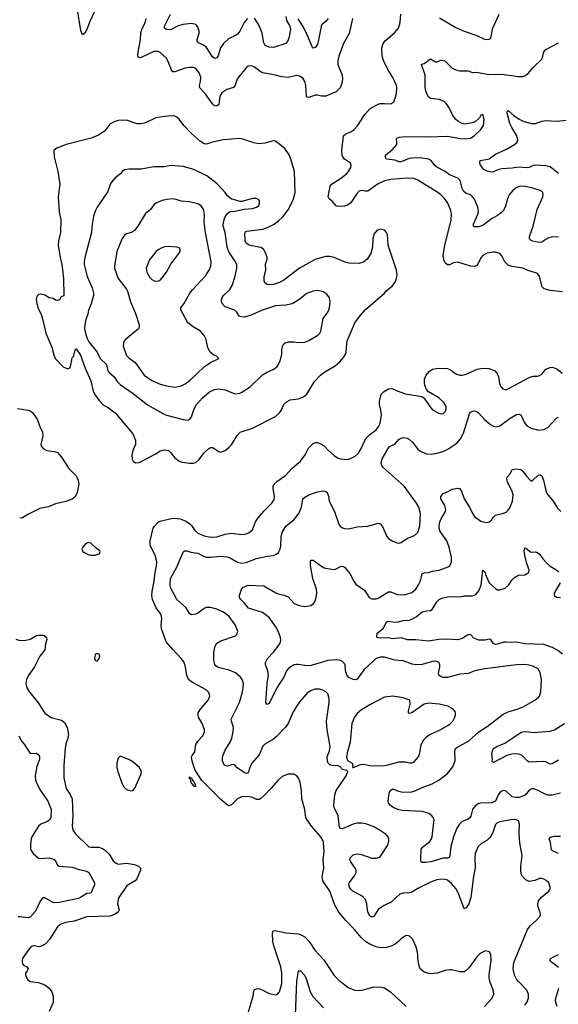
# Model space of a CAD drawing. Header units: inches. Extents: x 1934316 to 2140091, y 524953 to 667329.
# Tile 44 of 256: x 1992690 to 1997829, y 537752 to 547138. Entities that reach past the tile are written whole.
import ezdxf

# ---------------------------------------------------------------- set-up
doc = ezdxf.new("R2010")
doc.units = ezdxf.units.IN
doc.header["$MEASUREMENT"] = 0
doc.layers.add('B9593', color=7, linetype='Continuous')
doc.layers.add('B9594', color=7, linetype='Continuous')

msp = doc.modelspace()

# ---------------------------------------------------------------- linework, layer by layer
at = {"layer": 'B9593', "color": 5}
for points, elevation in [([(1992849.5, 540000), (1992843.1, 539970), (1992838.3, 539930), (1992840.9, 539890), (1992856, 539850), (1992890, 539790.5), (1992958, 539690), (1992988.8, 539610), (1992988, 539532), (1992976.5, 539510), (1992950, 539492.1), (1992892.7, 539470), (1992870, 539451.1), (1992806.7, 539350), (1992798.7, 539330), (1992792.1, 539272.1), (1992793.5, 539233.5), (1992798.5, 539218.6), (1992817.1, 539190), (1992870, 539144.9), (1992890, 539142), (1992970, 539147.9), (1993015.9, 539135.9), (1993027.3, 539127.3), (1993050, 539079.1), (1993068.1, 539068.1), (1993190, 539059.6), (1993256.5, 539036.5), (1993330, 539022.6), (1993350.3, 539010), (1993402.4, 538910), (1993404.4, 538890), (1993370, 538812.7), (1993330, 538809.5), (1993270.7, 538770), (1993250, 538761.1), (1993050, 538718.4), (1993010, 538723.8), (1992930, 538768.2), (1992910, 538767.3), (1992890, 538742), (1992840, 538640), (1992794.2, 538585.8), (1992770, 538576.4), (1992690, 538587.2), (1992674.3, 538585.7)], 260), ([(1993110.5, 540000), (1993111.4, 539911.4), (1993133.4, 539810), (1993172.7, 539752.7), (1993190.3, 539709.6), (1993197.4, 539550), (1993190.3, 539450.3), (1993196.7, 539416.7), (1993220.5, 539380.5), (1993350, 539254), (1993370, 539248.8), (1993444.7, 539250), (1993478.5, 539238.5), (1993510, 539218.4), (1993544.3, 539184.3), (1993580.7, 539120.7), (1993610, 539096.5), (1993630, 539089.2), (1993710, 539096.3), (1993786.3, 539086.3), (1993823.8, 539070), (1993842, 539050), (1993843.7, 539030), (1993809, 538950), (1993791.4, 538928.6), (1993730, 538895.8), (1993710, 538877.2), (1993636.9, 538770), (1993629, 538750), (1993623.6, 538710), (1993638.9, 538650), (1993630.2, 538629.8), (1993593.1, 538606.9), (1993550, 538592), (1993330, 538585), (1993210, 538543.8), (1993129.3, 538530.7), (1993082.9, 538517.1), (1993049.2, 538490.8), (1992972.9, 538370), (1992934.2, 538325.8), (1992890, 538302.6), (1992870, 538301.3), (1992830, 538309.6), (1992810, 538307.3), (1992790, 538291.8), (1992770, 538267.3), (1992717.6, 538190), (1992712.2, 538170), (1992712.2, 538150), (1992717.4, 538137.4), (1992726.5, 538126.5), (1992757.3, 538110), (1992770.5, 538090), (1992762.4, 538070), (1992746.4, 538050), (1992743.8, 538030), (1992764, 537990), (1992790.4, 537970.4), (1992870, 537960.3), (1992930, 537937.4), (1992970, 537907), (1992996.5, 537870), (1993009.1, 537829.1), (1993009.1, 537770.9), (1992970, 537685.2)], 280), ([(1993618.6, 540000), (1993624.9, 539970), (1993660.3, 539870), (1993680.5, 539830), (1993710, 539799.1), (1993750, 539787.3), (1993770, 539790.8), (1993790, 539811.3), (1993849.4, 539950), (1993852.7, 539970), (1993837.7, 540000)], 320), ([(1997125.7, 537730), (1997197.4, 537810), (1997212.6, 537850), (1997205.7, 537890), (1997175.6, 537970), (1997168.5, 538010), (1997167.5, 538032.5), (1997187.6, 538170), (1997184.1, 538224.1), (1997171.8, 538251.8), (1997130, 538261.2), (1997083.4, 538236.6), (1997050, 538204), (1996976.7, 538103.3), (1996950, 538075.1), (1996930, 538062.9), (1996890, 538060.7), (1996810, 538080.7), (1996790, 538080.7), (1996750, 538074), (1996672.3, 538047.7), (1996610, 538043.6), (1996550, 538059.5), (1996511.7, 538091.7), (1996498, 538130), (1996488.9, 538191.1), (1996488.4, 538228.4), (1996475.3, 538290), (1996438, 538378), (1996410, 538402), (1996390, 538408.7), (1996370, 538404), (1996330, 538378), (1996305.5, 538350), (1996273.6, 538326.4), (1996233, 538307), (1996190, 538294), (1996130, 538291.6), (1996090, 538301.2), (1996030, 538325), (1995990, 538352.2), (1995948.8, 538388.8), (1995884.3, 538464.3), (1995801.1, 538550), (1995734.3, 538630), (1995697.1, 538697.1), (1995647.8, 538830), (1995581.2, 538930), (1995574.6, 538970), (1995592.9, 539050), (1995585, 539130), (1995594.2, 539210), (1995590, 539293.2), (1995585.6, 539310), (1995562.4, 539350), (1995472.9, 539450), (1995420.7, 539530), (1995409.7, 539610), (1995382.4, 539710), (1995378.4, 539790), (1995366.6, 539870), (1995350, 539908.7), (1995334, 539930), (1995305.2, 539945.2), (1995250, 539946), (1995195.6, 539924.4), (1995155.5, 539890), (1995088.5, 539811.5), (1995019.8, 539740.2), (1994990, 539714), (1994973.9, 539706.1), (1994950, 539705.1), (1994910, 539722.8), (1994870, 539733.6), (1994809.2, 539730.8), (1994770, 539713), (1994710, 539654), (1994690, 539644.5), (1994670, 539654), (1994610, 539705.7), (1994426.4, 539886.4), (1994363.7, 539983.7), (1994358.2, 540000)], 280), ([(1994882.7, 540000), (1994872.9, 539967.1), (1994863.4, 539956.6), (1994850, 539952), (1994830, 539960.5), (1994775.8, 540000)], 260), ([(1997510, 537744.9), (1997526.9, 537770), (1997543.1, 537810), (1997544, 537850), (1997527.7, 537887.7), (1997448, 537970), (1997430.9, 537990.9), (1997409.7, 538030), (1997396.9, 538090), (1997405.7, 538150), (1997535.7, 538464.3), (1997561.1, 538498.9), (1997623.3, 538556.7), (1997652.3, 538590), (1997658, 538610), (1997655.1, 538624.9), (1997632.8, 538690), (1997632.6, 538710), (1997640.4, 538739.6), (1997667.3, 538772.7), (1997739.5, 538830), (1997749.6, 538850), (1997751.4, 538868.6), (1997738.4, 538910), (1997713.4, 538933.4), (1997690, 538944.2), (1997670, 538951.3), (1997650, 538951.3), (1997606.3, 538933.7), (1997550, 538924.2), (1997517.8, 538937.8), (1997486.9, 538970), (1997475.9, 538995.9), (1997469.8, 539030), (1997470.9, 539070), (1997485.4, 539170), (1997461.7, 539290), (1997455.1, 539390), (1997458.7, 539470), (1997450, 539501.2), (1997430, 539511.8), (1997393.1, 539513.1), (1997270, 539491.1), (1997242.4, 539477.6), (1997230, 539465.2), (1997204.2, 539390), (1997176.5, 539343.5), (1997145.7, 539314.3), (1997094.4, 539285.6), (1997064.6, 539255.4), (1997035.8, 539190), (1997032.2, 539150), (1997034.6, 539050), (1997018.3, 538970), (1996994, 538770), (1996974.3, 538710), (1996950, 538672.7), (1996930, 538664), (1996876.1, 538810), (1996850, 538856.3), (1996810, 538905.4), (1996770, 538936), (1996750, 538943.5), (1996710, 538946.2), (1996670, 538938), (1996610, 538915.6), (1996490, 538857.4), (1996430, 538820.2), (1996410, 538814.3), (1996348.5, 538811.5), (1996318, 538802), (1996233.2, 538726.8), (1996167.1, 538692.9), (1996110, 538655.1), (1996070, 538589.3), (1996050, 538583.7), (1996039, 538590), (1996030, 538597.2), (1996011.3, 538631.3), (1996000.5, 538710), (1995987.8, 538750), (1995971.7, 538771.7), (1995948.9, 538788.9), (1995869.6, 538830), (1995848.2, 538850), (1995835.8, 538870), (1995829.7, 538890), (1995834, 538910), (1995883.8, 538976.2), (1995899.5, 539010), (1995899.6, 539030), (1995891.8, 539050), (1995847.8, 539110), (1995840.7, 539130), (1995842, 539150), (1995870, 539178.4), (1995910, 539187), (1995950, 539179.5), (1996050, 539144.2), (1996095.6, 539144.4), (1996125.4, 539154.6), (1996203, 539270), (1996213, 539310), (1996211.5, 539330), (1996205.1, 539350), (1996187, 539370), (1996129.6, 539410), (1996070, 539445.1), (1995993, 539473), (1995950, 539479.7), (1995910, 539478.9), (1995870, 539468), (1995770, 539426), (1995750, 539427.6), (1995740.8, 539440.8), (1995728.7, 539548.7), (1995691.1, 539630), (1995688.3, 539651.7), (1995696.3, 539750), (1995709.7, 539790), (1995804, 539930), (1995821.2, 539970), (1995810, 539981.2), (1995770, 539989.2), (1995761.7, 540000)], 260), ([(1997850, 539764.4), (1997770, 539746), (1997730, 539746.4), (1997690, 539762), (1997630, 539795.1), (1997595.2, 539804.8), (1997574.9, 539805.1), (1997550, 539792.7), (1997515.5, 539750), (1997499.7, 539740.3), (1997456, 539724), (1997422.7, 539722.7), (1997390, 539731.1), (1997330, 539782.9), (1997310, 539789.6), (1997290, 539784.2), (1997270, 539771.5), (1997253.7, 539750), (1997230.3, 539690), (1997218.1, 539681.9), (1997190, 539673.6), (1997090, 539670.8), (1997070, 539665.1), (1997035.5, 539644.5), (1997009.3, 539610.7), (1996993.2, 539546.8), (1996984.9, 539530), (1996970, 539518.3), (1996910, 539493.5), (1996884.6, 539470), (1996859.6, 539430), (1996830, 539349.3), (1996803.7, 539256.3), (1996793.8, 539166.2), (1996788.3, 539151.7), (1996773.4, 539146.6), (1996730, 539146.2), (1996611.6, 539111.6), (1996563.6, 539103.6), (1996530, 539102.7), (1996519, 539110), (1996516, 539130), (1996521.6, 539230), (1996532.7, 539250), (1996600.1, 539299.9), (1996619.6, 539330), (1996626, 539350), (1996642.6, 539490), (1996643, 539510), (1996634.5, 539534.5), (1996622, 539550), (1996592.7, 539570), (1996529.8, 539589.8), (1996339.6, 539599.6), (1996306.4, 539606.4), (1996252.7, 539630), (1996226.5, 539646.5), (1996209.4, 539670), (1996206.6, 539690), (1996215.5, 539764.5), (1996225.2, 539790), (1996250, 539806.8), (1996305.1, 539785.1), (1996350, 539774.6), (1996430, 539778.5), (1996470, 539790.2), (1996530, 539820.2), (1996624.9, 539855.1), (1996689.6, 539890), (1996770, 539951.8), (1996809.9, 540000)], 240), ([(1997829.3, 539189.3), (1997774, 539214), (1997764.4, 539224.4), (1997753.6, 539293.6), (1997741.2, 539330), (1997755.1, 539344.9), (1997790, 539353.7), (1997850, 539355.3)], 240), ([(1994861.3, 537638.7), (1994917.7, 537830), (1994922.4, 537877.6), (1994930, 537892.7), (1994950, 537901.1), (1994970, 537902.3), (1995004.9, 537890), (1995070, 537854.9), (1995130, 537841.3), (1995150, 537848.2), (1995169.8, 537870.2), (1995189.8, 537950), (1995190.6, 538050), (1995179.9, 538110), (1995114.3, 538310), (1995105.6, 538350), (1995101.5, 538430), (1995108.6, 538451.4), (1995124.9, 538455.1), (1995230, 538434.3), (1995350, 538423.1), (1995370, 538418), (1995410, 538394), (1995451.2, 538351.2), (1995504.4, 538270), (1995590, 538179.3), (1995690, 538027.7), (1995738.8, 537978.8), (1995831, 537910), (1995887.1, 537887.1), (1995925.1, 537885.1), (1995970, 537888.8), (1996070, 537918.4), (1996144.9, 537915.1), (1996170, 537910.2), (1996230, 537868.1), (1996378.6, 537730)], 280), ([(1997830, 538102), (1997790, 538136.3), (1997766.6, 538150), (1997749.3, 538170), (1997753.2, 538190), (1997830, 538227)], 240), ([(1995321.9, 537650), (1995335.3, 537970), (1995350, 538070.8), (1995370, 538073), (1995410, 538027.7), (1995426, 537990), (1995460.2, 537870), (1995486.5, 537826.5), (1995590, 537717.4)], 260), ([(1997818.7, 537730), (1997804.7, 537770), (1997802.6, 537790), (1997804.8, 537810), (1997835.3, 537904.7)], 240)]:
    msp.add_lwpolyline(points, dxfattribs=dict(at, elevation=elevation))
at = {"layer": 'B9593', "color": 5, "elevation": 280}
msp.add_lwpolyline([(1994370, 539829), (1994350, 539829.7), (1994344.1, 539844.1), (1994330, 539858), (1994318, 539898), (1994310, 539904), (1994310, 539922), (1994315.3, 539915.3), (1994330, 539910.8), (1994342.3, 539882.3), (1994353.7, 539870)], close=True, dxfattribs=at)
at = {"layer": 'B9594', "color": 5}
for points, elevation in [([(1993400.2, 547210), (1993358.6, 547121.4), (1993330, 547043.7), (1993310, 547009.3), (1993290, 546993.2), (1993273.9, 547033.9), (1993239.8, 547250)], 280), ([(1995865.2, 547150), (1995832, 547008), (1995780.4, 546910), (1995734.4, 546790), (1995723.7, 546750), (1995726.7, 546710), (1995765.3, 546610), (1995770.3, 546570), (1995764.2, 546530), (1995748.7, 546490), (1995710.4, 546450), (1995610, 546409.8), (1995570, 546409.8), (1995530, 546419.3), (1995510, 546419.3), (1995450, 546396.4), (1995430, 546399.3), (1995425.7, 546410), (1995419.8, 546510), (1995409.8, 546549.8), (1995390, 546580.7), (1995360.7, 546600.7), (1995330, 546606.3), (1995250, 546588.6), (1995190, 546592.1), (1995130, 546609.8), (1995010, 546632), (1994985.1, 546645.1), (1994930, 546686), (1994910, 546696), (1994890, 546699.1), (1994870, 546694.7), (1994850, 546679.6), (1994777.4, 546590), (1994764.9, 546570), (1994744.7, 546515.3), (1994729, 546491), (1994667.5, 546472.5), (1994619.4, 546440.6), (1994600.6, 546410), (1994591.3, 546328.7), (1994570, 546312.8), (1994550, 546317.4), (1994530, 546337.4), (1994466.6, 546426.6), (1994408.1, 546490), (1994405.5, 546510), (1994414.8, 546550), (1994417.4, 546590), (1994401.5, 546630), (1994370, 546671.5), (1994350, 546681.3), (1994310, 546682.2), (1994270, 546675.3), (1994170, 546640.4), (1994150, 546642.4), (1994138.6, 546658.6), (1994111.2, 546731.2), (1994089.9, 546769.9), (1994030, 546825.4), (1994010, 546836), (1993970, 546836.4), (1993850, 546777.8), (1993830, 546774.3), (1993821.7, 546781.7), (1993817.3, 546790), (1993817.8, 546810), (1993841.4, 546950), (1993847, 547013), (1993855.3, 547044.7), (1993887.1, 547110), (1993895.8, 547150)], 280), ([(1994863, 547150), (1994830.4, 547110), (1994790, 547029.3), (1994770, 547002), (1994754, 546990), (1994683.7, 546956.3), (1994634.6, 546910), (1994606.7, 546870), (1994584.8, 546795.2), (1994570, 546775.1), (1994550, 546767.3), (1994530, 546785.1), (1994473, 546873), (1994451.1, 546891.1), (1994397.3, 546917.3), (1994384.2, 546930), (1994382.6, 546950), (1994401.5, 547010), (1994401.5, 547030), (1994388.9, 547068.9), (1994370, 547092.6), (1994330, 547102), (1994250, 547092.9), (1994201.5, 547078.5), (1994130, 547041.7), (1994090, 547046), (1994074, 547054), (1994069.7, 547070), (1994128.7, 547190)], 260), ([(1995230.5, 547170), (1995236.3, 547130), (1995263.8, 547083.8), (1995273, 547050), (1995268.7, 547010), (1995256.7, 546963.3), (1995244.4, 546930), (1995227.7, 546912.3), (1995110, 546871.5), (1995070, 546877.7), (1995033.3, 546893.3), (1995018.8, 546918.8), (1995004.8, 547010), (1994970.8, 547090), (1994930, 547151.6)], 260), ([(1995632.4, 547150), (1995615.1, 547124.9), (1995568.2, 547090), (1995538.6, 546930), (1995530, 546900.9), (1995510, 546871.8), (1995490, 546866), (1995480.3, 546880.3), (1995424.8, 547010), (1995390, 547077.6), (1995347, 547147)], 260), ([(1997870, 544543.5), (1997750, 544558.2), (1997693, 544573), (1997673.2, 544593.2), (1997648, 544690), (1997630, 544718.4), (1997533.2, 544750), (1997489.8, 544769.8), (1997390, 544784.8), (1997350, 544799.3), (1997319.2, 544830), (1997290, 544886.6), (1997269.7, 544909.7), (1997230, 544922.4), (1997210, 544922.4), (1997150, 544911.6), (1997130, 544902.9), (1997110, 544889.5), (1997092.7, 544870), (1997062.3, 544810), (1997050, 544794.7), (1997030, 544784.4), (1996990, 544789.1), (1996870, 544827.2), (1996830, 544820.5), (1996790, 544801.6), (1996770, 544802), (1996759.3, 544810), (1996750, 544819.3), (1996735.1, 544850), (1996731.2, 544890), (1996747.1, 544990), (1996807, 545227), (1996808.5, 545290), (1996801.7, 545330), (1996770, 545396.2), (1996738.3, 545438.3), (1996710, 545466), (1996679.5, 545490), (1996490, 545607.4), (1996450, 545622.8), (1996390, 545628), (1996230, 545616.2), (1996170, 545602.2), (1996110, 545572.1), (1996010, 545504.3), (1995990, 545502), (1995950, 545510.8), (1995930, 545503.8), (1995903.6, 545476.4), (1995850, 545392.5), (1995818.3, 545370), (1995790, 545360.6), (1995730, 545357.7), (1995710, 545364.7), (1995670, 545409.4), (1995642.7, 545430), (1995632.3, 545450), (1995652.6, 545550), (1995664, 545570), (1995750, 545625.6), (1995808.5, 545670), (1995827.4, 545690), (1995848.4, 545730), (1995851.1, 545750), (1995845.6, 545770), (1995789.6, 545810), (1995774, 545830), (1995767.3, 545847.3), (1995762.6, 545890), (1995780.5, 546030), (1995802, 546050), (1995850.6, 546069.4), (1995880.5, 546090), (1995912.2, 546127.8), (1995984.2, 546235.8), (1996030, 546288), (1996050, 546302.4), (1996110, 546332.7), (1996130, 546338), (1996170, 546340.7), (1996230, 546336), (1996252.5, 546347.5), (1996261.2, 546358.8), (1996285.4, 546434.6), (1996287.6, 546490), (1996283.6, 546510), (1996250, 546586), (1996201.8, 546661.8), (1996160.4, 546750), (1996148.4, 546790), (1996143.9, 546870), (1996157.3, 546910), (1996179.6, 546940.4), (1996265.8, 547014.2), (1996302.9, 547057.1), (1996321, 547110), (1996327.6, 547190)], 280), ([(1996696.8, 547156.8), (1996850, 547064.9), (1996930, 547028.4), (1997050, 546987.7), (1997130, 546950.8), (1997170, 546951.3), (1997182, 546958), (1997188.7, 546970), (1997200.9, 547050), (1997266, 547190)], 280), ([(1997830, 545065.4), (1997770, 545069.7), (1997730, 545056.3), (1997670, 545018.9), (1997644.2, 545015.8), (1997586.2, 545026.2), (1997570, 545034.3), (1997554.3, 545050), (1997554.5, 545070), (1997588.7, 545170), (1997627.6, 545330), (1997682.4, 545450), (1997685.6, 545470), (1997682, 545490), (1997666.3, 545506.3), (1997575.2, 545535.2), (1997510, 545548.6), (1997469.2, 545550.8), (1997430, 545538.9), (1997392.4, 545507.6), (1997361.3, 545470), (1997343.1, 545430), (1997320.9, 545350), (1997302.5, 545317.5), (1997283.7, 545296.3), (1997248.9, 545271.1), (1997190, 545240.3), (1997110, 545177.6), (1997070, 545162), (1997030, 545163), (1997019.5, 545170), (1997018.9, 545190), (1997064.5, 545290), (1997068.6, 545311.4), (1997062, 545350), (1997027.6, 545427.6), (1997010, 545449.6), (1996990, 545467.6), (1996950, 545481.5), (1996922.9, 545502.9), (1996910.8, 545530), (1996895.3, 545595.3), (1996888, 545610), (1996868.9, 545628.9), (1996790, 545658.2), (1996750, 545690.9), (1996670, 545732.5), (1996649.4, 545749.4), (1996614.4, 545794.4), (1996589.4, 545810), (1996510, 545821), (1996430, 545818.9), (1996405.6, 545814.4), (1996330, 545784.4), (1996310, 545782), (1996270, 545798.9), (1996190, 545809.6), (1996176, 545830), (1996182, 545850), (1996242.4, 545897.6), (1996287.8, 545950), (1996289.7, 545970), (1996284.4, 545995.6), (1996289.4, 546010), (1996310, 546019.6), (1996370, 546025.4), (1996590, 546020.2), (1996770, 546029.1), (1996895.2, 546004.8), (1996950, 546003.1), (1996989.7, 546010.3), (1997026, 546030), (1997089.2, 546090), (1997115.1, 546130), (1997121.2, 546190), (1997110, 546235.3), (1997090, 546228), (1997076.3, 546203.7), (1997034, 546166), (1997005.3, 546154.7), (1996955.8, 546144.2), (1996930, 546143), (1996910, 546147.8), (1996870, 546169.6), (1996846.3, 546190), (1996819.7, 546230), (1996784.2, 546304.2), (1996759.3, 546339.3), (1996738.9, 546358.9), (1996696.6, 546376.6), (1996610, 546387.8), (1996590, 546403.7), (1996574, 546430), (1996562.4, 546470), (1996556.9, 546510), (1996559.5, 546610), (1996522, 546710), (1996526.6, 546713.4), (1996550, 546722), (1996610, 546766), (1996657.3, 546737.3), (1996670, 546736.3), (1996710, 546752.7), (1996746.9, 546746.9), (1996816.1, 546676.1), (1996850, 546659.5), (1996890, 546650.3), (1996970, 546650.3), (1997010, 546635.8), (1997050, 546638.3), (1997150, 546620.2), (1997230, 546615.4), (1997290, 546617.5), (1997450, 546597.4), (1997490, 546597.6), (1997510, 546602.4), (1997537.8, 546622.2), (1997590, 546682.4), (1997675.1, 546764.9), (1997689.7, 546830.3), (1997710, 546853), (1997830, 546917)], 260), ([(1997832.1, 545672.1), (1997750, 545734.2), (1997710, 545744.2), (1997607.8, 545752.2), (1997590, 545749.8), (1997550.1, 545729.9), (1997532.7, 545727.3), (1997450, 545732.2), (1997390, 545721.5), (1997290, 545717.1), (1997252.4, 545707.6), (1997210, 545686.6), (1997190, 545684.7), (1997150, 545694), (1997119.3, 545710), (1997087.3, 545750), (1997080.9, 545770), (1997079.3, 545790), (1997085.6, 545794.4), (1997170, 545812.9), (1997230, 545857.6), (1997334.9, 545905.1), (1997409.6, 545950), (1997434.7, 545970), (1997441.1, 545990), (1997431.8, 546030), (1997385, 546110), (1997367.3, 546150), (1997344.9, 546235.1), (1997342, 546258), (1997346.8, 546273.2), (1997350, 546273.4), (1997405.3, 546225.3), (1997454.4, 546190), (1997492.3, 546172.3), (1997570, 546149.3), (1997610, 546149.2), (1997670, 546170.2), (1997710, 546176.2), (1997810, 546171.3), (1997910, 546179)], 240), ([(1994358.2, 540000), (1994334.7, 540070), (1994328.9, 540111.1), (1994335, 540125), (1994362.2, 540157.8), (1994371, 540230), (1994390, 540259.5), (1994436.9, 540310), (1994453, 540350), (1994452.8, 540370), (1994432, 540430), (1994397.2, 540490), (1994391.9, 540510), (1994394.2, 540530), (1994414.9, 540565.1), (1994487, 540650), (1994503.7, 540690), (1994500.9, 540710), (1994489.6, 540729.6), (1994469.3, 540750), (1994338.8, 540818.8), (1994300.5, 540850), (1994284.8, 540890), (1994270, 540982), (1994256.6, 541016.6), (1994231.6, 541050), (1994150, 541134), (1994087.5, 541207.5), (1994044.4, 541330), (1994040.8, 541370), (1994047.6, 541430), (1994044.2, 541450), (1994035.6, 541470), (1993992.1, 541532.1), (1993958.4, 541610), (1993951.2, 541650), (1993952.3, 541687.7), (1993974.1, 541785.9), (1993983.4, 541870), (1993995.4, 541930), (1993996.8, 541970), (1993983.8, 542030), (1993935.9, 542130), (1993933.3, 542170), (1993963.4, 542290), (1993975.1, 542310), (1994010, 542347.6), (1994030, 542359.1), (1994135.5, 542384.5), (1994170, 542387.9), (1994220, 542380), (1994270, 542360.3), (1994310, 542337.1), (1994330, 542316.3), (1994359.5, 542270), (1994390, 542242.6), (1994450, 542218.3), (1994510, 542205.5), (1994570, 542207.8), (1994650, 542232.6), (1994710, 542244.9), (1994810, 542231.8), (1994850, 542238), (1994879.3, 542250), (1994910, 542274), (1994940.5, 542350), (1994966.3, 542390), (1995023.3, 542456.7), (1995095.6, 542530), (1995116.8, 542563.2), (1995122, 542590), (1995107.5, 542672.5), (1995108.8, 542691.2), (1995123, 542717), (1995143, 542737), (1995226.3, 542793.7), (1995290, 542863.8), (1995369.8, 542930.2), (1995414.3, 542990), (1995446.2, 543053.8), (1995490, 543097.1), (1995511.4, 543108.6), (1995530, 543107.4), (1995570, 543092.3), (1995594.6, 543074.6), (1995636.9, 543030), (1995690, 542985.3), (1995722.6, 542962.6), (1995750, 542952), (1995810, 542947), (1995845.6, 542954.4), (1995890, 542978.4), (1995918, 543002), (1995942.8, 543037.2), (1995978.7, 543121.3), (1995995.4, 543150), (1996030, 543184.6), (1996090, 543228.8), (1996110, 543254), (1996127.7, 543290), (1996140.3, 543370), (1996135.9, 543415.9), (1996122.2, 543470), (1996121.6, 543498.4), (1996137.2, 543570), (1996161.2, 543590), (1996210, 543618), (1996230, 543623), (1996250, 543619.3), (1996290, 543598.7), (1996370, 543573.1), (1996526, 543546), (1996550.5, 543530.5), (1996602, 543450), (1996630, 543420.5), (1996690, 543386.4), (1996710, 543381.6), (1996730, 543383.8), (1996738, 543390), (1996753, 543407), (1996759.7, 543430), (1996758.5, 543450), (1996737.7, 543490), (1996690, 543534), (1996591.2, 543591.2), (1996572.5, 543612.5), (1996554.7, 543650), (1996551.1, 543671.1), (1996553.3, 543710), (1996568.5, 543750), (1996595.3, 543784.7), (1996630, 543806), (1996690, 543815.6), (1996770, 543814), (1996801.4, 543801.4), (1996858.7, 543758.7), (1996889, 543749), (1996910, 543748.8), (1996950, 543760.3), (1997054.4, 543805.6), (1997110, 543816.9), (1997170, 543812), (1997222.8, 543790), (1997243, 543770), (1997256.7, 543736.7), (1997268.7, 543668.7), (1997280.9, 543640.9), (1997298.5, 543618.5), (1997330, 543610.5), (1997550, 543728.5), (1997590, 543740.4), (1997630, 543740.5), (1997650, 543745.5), (1997670, 543760.7), (1997710, 543808), (1997750, 543824), (1997770, 543826.8), (1997816, 543810), (1997866.8, 543770)], 280), ([(1992670, 543433), (1992770, 543416.5), (1992790, 543410.3), (1992810, 543397.1), (1992855.8, 543330), (1992884.9, 543250), (1992908.5, 543208.5), (1992910.3, 543170), (1992892, 543090), (1992896.4, 543070), (1992913.4, 543050), (1992950, 543031.8), (1993022, 543022), (1993051.6, 543011.6), (1993088.9, 542968.9), (1993160.2, 542860.2), (1993228.4, 542790), (1993247.4, 542750), (1993255.2, 542710), (1993237.7, 542630), (1993220.3, 542590), (1993190, 542567.8), (1993130, 542544.8), (1993030, 542522.4), (1992966.3, 542493.7), (1992882, 542478), (1992774.7, 542425.3), (1992710, 542387.3), (1992689.7, 542389.6)], 280), ([(1994775.8, 540000), (1994762, 540010), (1994745.2, 540030), (1994730, 540036.9), (1994710, 540035.6), (1994670, 540023.6), (1994645.2, 540030), (1994625.1, 540070), (1994626.3, 540110), (1994650, 540176.3), (1994702, 540258), (1994713.1, 540290), (1994725.7, 540354.3), (1994728.7, 540390), (1994709.7, 540450), (1994708.2, 540470), (1994787.2, 540630), (1994815.8, 540730), (1994823.5, 540770), (1994823.9, 540810), (1994811.1, 540850), (1994797.4, 540870), (1994750, 540911), (1994690, 540938.7), (1994583.5, 540963.5), (1994560.1, 540980.1), (1994551.3, 540991.3), (1994543.1, 541030), (1994542.8, 541110), (1994554.2, 541165.8), (1994570, 541194.4), (1994610, 541217.4), (1994750, 541264), (1994763.2, 541276.8), (1994772.7, 541310), (1994747, 541370), (1994690, 541449.5), (1994634.5, 541490), (1994570, 541518.5), (1994510, 541533.5), (1994470, 541533.5), (1994450, 541526.6), (1994390, 541481.3), (1994370, 541471.1), (1994330, 541464.2), (1994313.5, 541473.5), (1994274.4, 541534.4), (1994189.7, 541610), (1994130, 541725.2), (1994125.6, 541750), (1994129.8, 541810.2), (1994193.8, 541926.2), (1994210, 541974.8), (1994250, 542062.8), (1994263.8, 542076.2), (1994284.2, 542075.8), (1994323.7, 542063.7), (1994390, 542053.8), (1994450, 542021), (1994470, 542014.8), (1994510, 542013.7), (1994610, 542025), (1994670, 542018), (1994691.8, 542011.8), (1994766.5, 541966.5), (1994810, 541956.9), (1994850, 541963.5), (1994950, 542002), (1995050, 542024), (1995110, 542030.3), (1995137.8, 542042.2), (1995159.3, 542060.7), (1995175.1, 542090), (1995180.6, 542119.4), (1995185.4, 542210), (1995194.7, 542250), (1995228.2, 542310), (1995306.3, 542370), (1995354, 542430), (1995379.7, 542490), (1995391.6, 542570), (1995411.8, 542588.2), (1995450, 542608.9), (1995530, 542638.4), (1995590, 542648), (1995610, 542642), (1995622, 542630), (1995634.7, 542594.7), (1995641.6, 542550), (1995694.4, 542450), (1995735.5, 542330), (1995748.8, 542308.8), (1995770, 542293), (1995790, 542286.7), (1995830, 542285.3), (1995910, 542303.1), (1996011.1, 542308.9), (1996110, 542338.8), (1996130, 542331), (1996150, 542306), (1996192.9, 542212.9), (1996210.3, 542190.3), (1996250, 542166), (1996290, 542150.5), (1996310, 542147.7), (1996330, 542153), (1996390, 542194.9), (1996457.5, 542222.5), (1996489.7, 542250.3), (1996506.2, 542310), (1996514, 542430), (1996498, 542490), (1996474.5, 542530), (1996357.2, 542690), (1996156.3, 542870), (1996143.5, 542890), (1996138.9, 542910), (1996148.5, 542951.6), (1996215.1, 543064.9), (1996230, 543076.4), (1996270, 543093), (1996310, 543138), (1996330, 543150.5), (1996350, 543154.9), (1996388.3, 543148.3), (1996410, 543136.3), (1996438, 543110), (1996490, 543044.4), (1996521.8, 543021.8), (1996570, 543001.3), (1996622.7, 542997.3), (1996670, 543004.9), (1996730, 543023.1), (1996775.8, 543044.2), (1996859.8, 543100.2), (1996896.6, 543143.4), (1996922.7, 543197.3), (1996980.1, 543379.9), (1996990, 543396), (1997012.5, 543407.5), (1997030, 543410.7), (1997050, 543403), (1997070, 543388.2), (1997122.4, 543330), (1997170, 543288.8), (1997196.3, 543270), (1997230, 543258), (1997250, 543258.7), (1997270, 543266.7), (1997370, 543340.3), (1997430, 543373.7), (1997456.7, 543376.7), (1997470.3, 543370.3), (1997502.6, 543302.6), (1997530, 543266.4), (1997570, 543243.1), (1997643.9, 543223.9), (1997690, 543230.4), (1997729.4, 543250), (1997810, 543339.5), (1997830, 543348)], 260), ([(1996809.9, 540000), (1996823.6, 540016.4), (1996844.2, 540075.8), (1996841.7, 540170), (1996848, 540190), (1996859.6, 540200.4), (1996975.7, 540264.3), (1997070, 540349.1), (1997150, 540402), (1997301.8, 540518.2), (1997350, 540541.5), (1997434.9, 540565.1), (1997491.9, 540588.1), (1997604, 540650), (1997640.2, 540679.8), (1997649.1, 540690.9), (1997662, 540730), (1997669.5, 540850), (1997655.3, 540915.3), (1997636, 540950), (1997593.5, 540973.5), (1997550, 540986.3), (1997508.8, 540991.2), (1997430, 540988), (1997129.1, 540950.9), (1997031, 540930), (1996970, 540905.4), (1996890, 540900.3), (1996770, 540868.9), (1996730, 540867.1), (1996710, 540874), (1996687.3, 540890), (1996684.4, 540910), (1996697.6, 540970), (1996697.7, 540990), (1996689.7, 541009.7), (1996670, 541020.5), (1996650, 541023.5), (1996630, 541020.4), (1996530, 540990.8), (1996470, 540987.1), (1996434.6, 540994.6), (1996350, 541026.8), (1996270, 541034.2), (1996170, 541061.1), (1996130, 541062.4), (1996092.5, 541047.5), (1996058.3, 541021.7), (1995976.7, 540943.3), (1995910, 540852.8), (1995890, 540846), (1995870, 540849.6), (1995830, 540868.2), (1995812.4, 540890), (1995799.8, 540930), (1995794.8, 540990), (1995770, 541019.7), (1995750, 541029.7), (1995710, 541036.4), (1995631, 541031), (1995470, 540981.5), (1995430, 540978.5), (1995350, 540992.9), (1995330, 540991.9), (1995310, 540987.4), (1995277.6, 540970), (1995251.8, 540950), (1995236.5, 540930), (1995208.8, 540870), (1995145.6, 540774.4), (1995070, 540621.2), (1995050, 540609.2), (1995037.2, 540630), (1995051, 540810), (1995065.1, 540890), (1995058.7, 540930), (1995035.6, 540990), (1995035.1, 541010), (1995055.1, 541050), (1995110.7, 541109.3), (1995171.6, 541188.4), (1995180.1, 541219.9), (1995178.3, 541250), (1995155.3, 541310), (1995134.5, 541350), (1995070, 541440.4), (1995006.8, 541486.8), (1994872, 541530), (1994836, 541576), (1994799.6, 541610), (1994785.6, 541630), (1994787, 541650), (1994806, 541710), (1994821.2, 541730), (1994870, 541748.2), (1995019.9, 541739.9), (1995134.8, 541674.8), (1995170, 541661.7), (1995213.4, 541653.4), (1995250, 541637), (1995310, 541572.4), (1995330, 541562.6), (1995370, 541550.4), (1995410, 541544.9), (1995466.2, 541553.8), (1995490, 541570.6), (1995505.1, 541590), (1995519.7, 541630), (1995524.7, 541670), (1995520.5, 541710), (1995485.7, 541810), (1995464.1, 541935.9), (1995463.7, 541976.3), (1995470, 541984.7), (1995490, 541986), (1995570, 541927.7), (1995594.4, 541914.4), (1995626.6, 541906.6), (1995690, 541897.3), (1995710, 541902.8), (1995750, 541924.9), (1995770, 541927.7), (1995790, 541918.8), (1995839.5, 541859.5), (1995880.3, 541780.3), (1995897.6, 541757.6), (1995981.1, 541701.1), (1996024, 541630), (1996050, 541616.3), (1996090, 541616.4), (1996110, 541622.4), (1996210, 541684.4), (1996230, 541684.4), (1996290, 541660.3), (1996330, 541654.6), (1996370, 541659.6), (1996430, 541678.9), (1996469, 541711), (1996496.4, 541750), (1996512.4, 541790), (1996530, 541854.8), (1996550, 541864), (1996590, 541868), (1996630, 541882.4), (1996690.5, 541890.5), (1996777.4, 541922.6), (1996790, 541930.5), (1996803, 541950), (1996809.7, 541970), (1996808.5, 542010), (1996787.6, 542110), (1996764.2, 542170), (1996700.8, 542260.8), (1996692, 542290), (1996691.9, 542310), (1996698.2, 542350), (1996706.8, 542373.2), (1996752.8, 542450), (1996756.9, 542470), (1996747.1, 542507.1), (1996707.6, 542570), (1996707.3, 542592.7), (1996730, 542622.8), (1996770, 542636), (1996816, 542664), (1996870, 542672.2), (1996890, 542666), (1996905.1, 542645.1), (1996929.2, 542569.2), (1996981.7, 542490), (1997010, 542430.7), (1997030, 542403), (1997090, 542359.3), (1997112, 542350), (1997150, 542345.5), (1997170, 542350.8), (1997190, 542366.8), (1997206.5, 542393.5), (1997230, 542414.9), (1997305.8, 542434.2), (1997330, 542444.9), (1997350, 542464), (1997368.1, 542491.9), (1997391.8, 542550), (1997398, 542610), (1997385.1, 542650), (1997343, 542730), (1997336.6, 542763.4), (1997342, 542778), (1997369.7, 542810.3), (1997389.6, 542850.4), (1997430, 542856.4), (1997470, 542851.3), (1997490, 542834), (1997525.2, 542785.3), (1997570, 542738.8), (1997590, 542750.6), (1997630, 542788.5), (1997650, 542800.4), (1997658, 542798), (1997670.3, 542790.3), (1997686.3, 542750), (1997709.2, 542649.2), (1997720.4, 542620.4), (1997778.7, 542550), (1997820.5, 542480.5), (1997851.4, 542451.4)], 240), ([(1997870, 541089.7), (1997825, 541125), (1997773.7, 541153.7), (1997690, 541181.8), (1997510, 541189.8), (1997430, 541204.4), (1997370, 541201.5), (1997330, 541205.4), (1997310, 541204.7), (1997250, 541184.8), (1997230, 541183.1), (1997209.5, 541190), (1997184, 541230), (1997170, 541234.3), (1997130, 541222), (1997070, 541222.2), (1997022, 541242), (1996990, 541276), (1996970, 541274.5), (1996910, 541239.7), (1996870, 541227.1), (1996770, 541234), (1996690, 541231.2), (1996590, 541215), (1996470, 541227.8), (1996390, 541226), (1996330, 541244.7), (1996250, 541237.6), (1996206, 541246), (1996130, 541242), (1996098, 541250), (1996096.4, 541256.4), (1996099, 541290), (1996162, 541338), (1996190, 541399.1), (1996210, 541403.8), (1996250, 541396.9), (1996290, 541396.5), (1996350, 541410.2), (1996410, 541414.6), (1996430, 541422.3), (1996473, 541447), (1996530, 541492.8), (1996570, 541504.6), (1996610, 541506.4), (1996625.1, 541514.9), (1996670.8, 541589.2), (1996691.8, 541610), (1996716.3, 541623.7), (1996790, 541641.3), (1996890, 541636.4), (1996930, 541647.7), (1997010, 541646.4), (1997042.6, 541657.4), (1997070, 541693.4), (1997091.8, 541748.2), (1997110, 541891), (1997130.5, 541870), (1997133.4, 541850), (1997170, 541771), (1997231.8, 541711.8), (1997250, 541703.1), (1997270, 541702.4), (1997321.6, 541718.4), (1997353.4, 541746.6), (1997385.3, 541794.7), (1997410, 541822), (1997450, 541842), (1997510, 541846.4), (1997546, 541870), (1997549.4, 541890.6), (1997523.7, 541963.7), (1997506.3, 542050), (1997504.4, 542075.6), (1997510, 542104.7), (1997530, 542094.8), (1997552.4, 542072.4), (1997570, 542062), (1997610, 542064.9), (1997630, 542060.5), (1997650, 542043.8), (1997680.2, 542000.2), (1997718.7, 541958.7), (1997750, 541930.3), (1997813.4, 541890), (1997832.2, 541872.2)], 220), ([(1997847, 541770), (1997788.8, 541670), (1997790.6, 541650), (1997812.3, 541632.3), (1997850, 541630.4)], 220), ([(1992653, 541233), (1992690, 541221.3), (1992750, 541222), (1992790, 541232.2), (1992850, 541267.2), (1992870, 541271.8), (1992921, 541270), (1992946.7, 541250), (1992950.2, 541230), (1992935.5, 541190), (1992929, 541130), (1992881.2, 541070), (1992832.6, 540970), (1992770, 540882.9), (1992754, 540850), (1992748.9, 540810), (1992759.6, 540770), (1992777, 540737), (1992866.9, 540626.9), (1992930, 540528.4), (1992990, 540484.9), (1993090, 540461.5), (1993117.2, 540437.2), (1993144.2, 540390), (1993156.2, 540323.8), (1993150.3, 540290), (1993130, 540234), (1993123.6, 540190), (1993110.2, 540030), (1993110.5, 540000)], 280), ([(1995761.7, 540000), (1995752.3, 540012.3), (1995730, 540026), (1995670, 540027.6), (1995650, 540034), (1995634, 540050), (1995625.1, 540070), (1995623.5, 540110), (1995644.2, 540170), (1995651.2, 540210), (1995625, 540370), (1995617.8, 540450), (1995643.5, 540630), (1995642.4, 540670), (1995631.1, 540711.1), (1995611.3, 540731.3), (1995590, 540743.7), (1995550, 540756.2), (1995530, 540757), (1995510, 540756.2), (1995470, 540744.5), (1995430, 540715.1), (1995362, 540638), (1995330, 540592), (1995300.4, 540539.6), (1995251.7, 540430), (1995225.7, 540394.3), (1995137.4, 540302.6), (1995110, 540281.3), (1995030, 540233.3), (1995010, 540212.3), (1994973.7, 540130), (1994905.7, 540050), (1994885.7, 540010), (1994882.7, 540000)], 260), ([(1997830, 540079.8), (1997770, 540045.1), (1997750, 540040.5), (1997710, 540062.4), (1997690, 540067.8), (1997550, 540061.1), (1997532, 540072), (1997484.5, 540124.5), (1997456.8, 540136.8), (1997430, 540140.9), (1997383.5, 540136.5), (1997336.9, 540123.1), (1997210, 540058), (1997198, 540070), (1997202, 540090), (1997196, 540136), (1997200.7, 540170), (1997212, 540190), (1997240.9, 540210), (1997319.3, 540240.7), (1997470, 540342), (1997489.8, 540350.2), (1997530, 540351.4), (1997590, 540343.2), (1997750, 540355.5), (1997792.6, 540367.4), (1997886.6, 540430)], 220), ([(1992682, 540310), (1992710, 540257.3), (1992731.8, 540231.8), (1992790, 540141.6), (1992850, 540146), (1992871.7, 540131.7), (1992879.5, 540110), (1992878.9, 540090), (1992851.6, 540010), (1992849.5, 540000)], 260), ([(1993837.7, 540000), (1993832.7, 540010), (1993770, 540063.7), (1993730, 540086.6), (1993650, 540117.2), (1993630, 540099), (1993616.4, 540050), (1993616.5, 540010), (1993618.6, 540000)], 320)]:
    msp.add_lwpolyline(points, dxfattribs=dict(at, elevation=elevation))
for points, elevation in [([(1994150, 546220.5), (1994070, 546215.4), (1993990, 546201.3), (1993890, 546154.7), (1993850, 546144.2), (1993810, 546145.6), (1993710, 546180.7), (1993630, 546178.4), (1993590, 546165.1), (1993550, 546143.7), (1993500.7, 546079.3), (1993442.8, 546037.2), (1993370.3, 546009.6), (1993132.8, 545947.2), (1993045.8, 545914.2), (1993016, 545890), (1993019.5, 545830), (1993054.4, 545690), (1993072.2, 545570), (1993055.5, 545450), (1993067.8, 545307.8), (1993081.3, 545230), (1993079.5, 545110), (1993058.7, 545030), (1993057.7, 544990), (1993075.9, 544870), (1993091.3, 544808.7), (1993108.2, 544670), (1993110.7, 544509.3), (1993110, 544506), (1993084.7, 544495.3), (1993070, 544468), (1993050, 544462), (1993030, 544466), (1993010, 544479.3), (1992970, 544485.2), (1992930, 544512), (1992890, 544520.9), (1992870, 544517.2), (1992861, 544510), (1992850.6, 544489.4), (1992847.3, 544470), (1992854, 544430), (1992870, 544378), (1992893.4, 544330), (1992917.1, 544250), (1992938.7, 544150), (1992997.5, 544017.5), (1993015.2, 543944.8), (1993029.2, 543909.2), (1993104.9, 543830), (1993150, 543810.6), (1993164.1, 543815.9), (1993174.5, 543830), (1993190, 543914), (1993206, 543930), (1993206, 543950), (1993215.3, 543970), (1993218, 543990), (1993230, 544002), (1993270, 543941), (1993315, 543815), (1993370, 543694.8), (1993383, 543623), (1993394.3, 543590), (1993414.4, 543554.4), (1993448.4, 543508.4), (1993490, 543464.9), (1993538.2, 543438.2), (1993602.4, 543390), (1993770.7, 543190), (1993796.3, 543130), (1993796.3, 543090), (1993770.7, 543030), (1993759.1, 542990), (1993762.8, 542950), (1993771.3, 542930), (1993794.8, 542914.8), (1993830, 542917.3), (1993990, 543000.3), (1994030, 543027.2), (1994070, 543038.7), (1994110.5, 543030), (1994130, 543012.7), (1994170, 542962.4), (1994210, 542928.8), (1994239.9, 542919.9), (1994310, 542911.4), (1994349.7, 542910.3), (1994370, 542917.1), (1994398.4, 542941.6), (1994450, 543010.4), (1994490, 543048.5), (1994510, 543059.5), (1994530, 543061.6), (1994590, 543021.6), (1994610, 543017.1), (1994650, 543032.4), (1994690, 543063.8), (1994710, 543086), (1994765.2, 543174.8), (1994794.5, 543205.5), (1994910, 543243.7), (1995130, 543357.1), (1995170, 543390.6), (1995186, 543414), (1995211.2, 543470), (1995240.3, 543499.7), (1995270, 543512.9), (1995350, 543522.6), (1995396.3, 543543.7), (1995429.5, 543570), (1995503.7, 543690), (1995560.9, 543750), (1995600.1, 543779.9), (1995700.1, 543839.9), (1995743.7, 543876.3), (1995780.6, 543919.4), (1995799.7, 543950), (1995806.3, 543970), (1995809.7, 544050), (1995817.8, 544082.2), (1995888.2, 544250), (1995931.5, 544310), (1995990, 544374), (1996169.4, 544530), (1996185.1, 544554.9), (1996242.6, 544597.4), (1996276.4, 544643.6), (1996286, 544670), (1996291.3, 544710), (1996285.1, 544750), (1996205.4, 544990), (1996200.5, 545090), (1996191, 545111), (1996170, 545131.8), (1996130, 545140.7), (1996098.8, 545130), (1996070, 545093.2), (1996059.3, 545050), (1996054.4, 544970), (1996039.5, 544910), (1996003.9, 544856.1), (1995970, 544828.2), (1995930, 544815.1), (1995830, 544816.4), (1995802.9, 544822.9), (1995690, 544872.8), (1995650, 544879.7), (1995610, 544879.7), (1995510, 544852.4), (1995358, 544770), (1995210, 544655.8), (1995170, 544634), (1995110, 544614), (1995071.5, 544611.5), (1995050, 544615.1), (1995029.6, 544629.6), (1995020.9, 544650), (1995022.4, 544690), (1995036.8, 544750), (1995035.1, 544810), (1995050, 544854), (1995051, 544870), (1995039.8, 544910), (1995015.4, 544950), (1994990, 544966.4), (1994901.7, 544981.7), (1994878.4, 544990), (1994850, 545008.3), (1994841, 545030), (1994838, 545102), (1994844.2, 545115.8), (1994856.6, 545123.4), (1995010, 545141.8), (1995061, 545159), (1995110, 545184.5), (1995159.2, 545220.8), (1995199.7, 545260.3), (1995250, 545325.3), (1995270, 545359.3), (1995302.7, 545430), (1995317.2, 545490), (1995312.4, 545690), (1995278.4, 545810), (1995259.5, 545850), (1995220.7, 545910), (1995130, 545981.2), (1995110, 545982.7), (1995030, 545960.5), (1994970, 545956.3), (1994923.8, 545963.8), (1994820.1, 546000.1), (1994790, 546005.6), (1994630, 545992), (1994530, 545970.9), (1994490, 545956.4), (1994470, 545952.4), (1994450, 545955.1), (1994416.5, 545976.5), (1994330, 546053.1), (1994257.2, 546130), (1994210, 546189.6), (1994190, 546207.6), (1994170, 546217.6)], 320), ([(1994130, 545747.8), (1994070, 545735.8), (1993970, 545734), (1993850, 545713.3), (1993730, 545713.3), (1993694.2, 545705.8), (1993668.5, 545691.5), (1993650.3, 545669.6), (1993600.7, 545630), (1993567.3, 545590), (1993552.7, 545567.3), (1993530, 545499), (1993430.6, 545350), (1993408.6, 545311.4), (1993393.4, 545266.6), (1993380.3, 545190), (1993374.3, 545110), (1993311.5, 544870), (1993305.4, 544830), (1993305.7, 544805.7), (1993334, 544690), (1993381, 544581), (1993394.3, 544530), (1993392.9, 544510), (1993371.3, 544428.7), (1993346.7, 544370), (1993339.5, 544330), (1993320.7, 544279.3), (1993310, 544232.7), (1993308.7, 544190), (1993317, 544150), (1993330, 544105.7), (1993350, 544066), (1993429, 543970), (1993457.7, 543910), (1993516.9, 543850), (1993532, 543792), (1993539.5, 543779.5), (1993590, 543733.7), (1993620.3, 543690), (1993650, 543661.7), (1993774.1, 543574.1), (1993907.8, 543467.8), (1994062, 543382), (1994090, 543368.5), (1994250, 543326), (1994290, 543320.7), (1994310, 543326.8), (1994330, 543351), (1994354.3, 543430), (1994376.9, 543470), (1994431.8, 543530), (1994500.7, 543590), (1994548, 543612), (1994590, 543618), (1994649.1, 543609.1), (1994710, 543583.1), (1994750, 543572.4), (1994790, 543578.4), (1994810, 543588.4), (1994890, 543639.3), (1995007.2, 543752.8), (1995044.2, 543775.8), (1995114.6, 543805.4), (1995147.2, 543832.8), (1995169.7, 543870.3), (1995183, 543910), (1995191.3, 543950), (1995191.5, 543990), (1995197.7, 544022.3), (1995210, 544046.8), (1995222.4, 544057.6), (1995254.2, 544065.8), (1995310, 544066.4), (1995350, 544061.3), (1995410, 544065.3), (1995450, 544079.5), (1995535.1, 544130), (1995554, 544150), (1995564.2, 544170), (1995586.4, 544290), (1995629.6, 544350), (1995646, 544390), (1995651.6, 544450), (1995645.8, 544485.8), (1995621.6, 544521.6), (1995583.9, 544543.9), (1995530, 544555.1), (1995490, 544551.5), (1995430, 544527.8), (1995352.6, 544467.4), (1995289.3, 544430.7), (1995230, 544418.2), (1995130, 544409.8), (1994995.5, 544364.5), (1994890, 544316.9), (1994830, 544303.5), (1994787.7, 544307.7), (1994762.7, 544350), (1994741.2, 544370), (1994650, 544399.5), (1994630, 544419.3), (1994616.9, 544450), (1994615.1, 544470), (1994620.5, 544490), (1994635.1, 544510), (1994694.4, 544565.6), (1994715.8, 544604.2), (1994746.5, 544693.5), (1994762, 544770), (1994760.1, 544800.1), (1994749.7, 544830), (1994686, 544926), (1994668.2, 544968.2), (1994649, 545110), (1994631.9, 545170), (1994633, 545207), (1994648.3, 545251.7), (1994670, 545287.4), (1994690, 545304.9), (1994710, 545314), (1994730, 545310.3), (1994830, 545330.6), (1994910, 545338), (1994948.7, 545350), (1994970, 545366.8), (1994979.3, 545390), (1994977.2, 545410), (1994970, 545422), (1994950, 545433.2), (1994910, 545435.1), (1994810, 545406), (1994790, 545406), (1994730, 545425.1), (1994710, 545427), (1994670, 545461.6), (1994650, 545489.6), (1994573.8, 545573.8), (1994474.7, 545650), (1994350, 545708.6), (1994250, 545738)], 340), ([(1994150, 545429.7), (1994095.6, 545424.4), (1994050, 545414.3), (1993990, 545389.6), (1993970, 545372.3), (1993937.1, 545330), (1993890, 545289.4), (1993817.6, 545170), (1993784.4, 545130), (1993757.3, 545110), (1993710, 545098.4), (1993690, 545084.5), (1993667.9, 545052.1), (1993615.3, 544930), (1993593.1, 544790), (1993595.3, 544770), (1993630.2, 544670.2), (1993708.5, 544570), (1993717.7, 544550), (1993747, 544450), (1993796.3, 544336.3), (1993830.4, 544230), (1993830.4, 544209.6), (1993822.8, 544190), (1993698.8, 544090), (1993684.9, 544070), (1993678.4, 544030), (1993682, 544010), (1993710, 543935.5), (1993730, 543914.9), (1993791.8, 543870), (1993878.9, 543750), (1993950, 543698.6), (1994030, 543663.6), (1994090, 543647.9), (1994170, 543636.1), (1994230, 543647.1), (1994270, 543667.6), (1994317, 543703), (1994450, 543829.1), (1994510, 543870.3), (1994588.7, 543910), (1994569, 543930), (1994541.5, 543941.5), (1994508.1, 543968.1), (1994485.3, 544010), (1994467.6, 544090), (1994448.9, 544128.9), (1994416.3, 544170), (1994343.6, 544210), (1994295.1, 544250), (1994227.7, 544372.3), (1994226, 544390), (1994255.6, 544430), (1994313.6, 544530), (1994337.5, 544562.5), (1994462.4, 544697.6), (1994496.4, 544750), (1994512, 544790), (1994516.4, 544830), (1994462.8, 545110), (1994448.7, 545210), (1994453.7, 545273.7), (1994445.3, 545325.3), (1994422.8, 545362.8), (1994390, 545383.6), (1994310, 545401.6), (1994230, 545407.8), (1994183.9, 545423.9)], 360), ([(1994110, 544977), (1994070, 544971.8), (1994039, 544961), (1994010, 544944.5), (1993990, 544924.5), (1993928.5, 544850), (1993898, 544770), (1993903.8, 544730), (1993930, 544680.7), (1993950, 544660.5), (1993972, 544650), (1994010, 544646.7), (1994030, 544654.9), (1994050, 544676.3), (1994089.6, 544730), (1994130.9, 544809.1), (1994209.2, 544910), (1994221.2, 544930), (1994222, 544942), (1994222, 544950), (1994210, 544962), (1994189.2, 544969.2)], 380), ([(1993350, 542155.6), (1993330, 542149.4), (1993310, 542132.3), (1993290.8, 542110), (1993282.8, 542090), (1993291, 542070), (1993301.1, 542061.1), (1993350, 542038), (1993370, 542033), (1993410, 542033.4), (1993450, 542047.3), (1993459.3, 542070), (1993455.9, 542075.9), (1993419.2, 542099.2), (1993370, 542147.3)], 320), ([(1993430, 541098), (1993410, 541086), (1993404.7, 541050), (1993410, 541034), (1993430, 541024.7), (1993448, 541050), (1993453.2, 541070), (1993450, 541086)], 320), ([(1996250, 540689), (1996170, 540679), (1996030, 540607), (1995950, 540559.7), (1995910, 540523.6), (1995884.2, 540490), (1995859.5, 540430), (1995843.7, 540250), (1995814.9, 540150), (1995807.3, 540107.3), (1995818, 540078), (1995862.8, 540050), (1995866.8, 540030), (1995864.7, 540010), (1995870, 540008.2), (1995943.1, 540036.9), (1995970, 540041.3), (1996030.3, 540030.3), (1996150, 540025.5), (1996190, 540031.6), (1996310, 540064.4), (1996370, 540063), (1996410, 540054.8), (1996430, 540054.8), (1996450, 540061), (1996495.3, 540110), (1996508.7, 540150), (1996519.3, 540230), (1996545.6, 540274.4), (1996570, 540301.6), (1996598.2, 540321.8), (1996702.7, 540370), (1996776, 540410), (1996800.9, 540430), (1996820.9, 540450), (1996842.7, 540490), (1996849.2, 540510), (1996849.2, 540530), (1996843.2, 540543.2), (1996824, 540570), (1996775.3, 540595.3), (1996692.9, 540612.9), (1996590, 540623), (1996550, 540612.3), (1996430, 540529.8), (1996404.9, 540524.9), (1996399.3, 540530), (1996398.9, 540550), (1996414.2, 540614.2), (1996411.1, 540651.1), (1996350, 540672.7)], 260)]:
    msp.add_lwpolyline(points, close=True, dxfattribs=dict(at, elevation=elevation))

doc.saveas('drawing.dxf')
